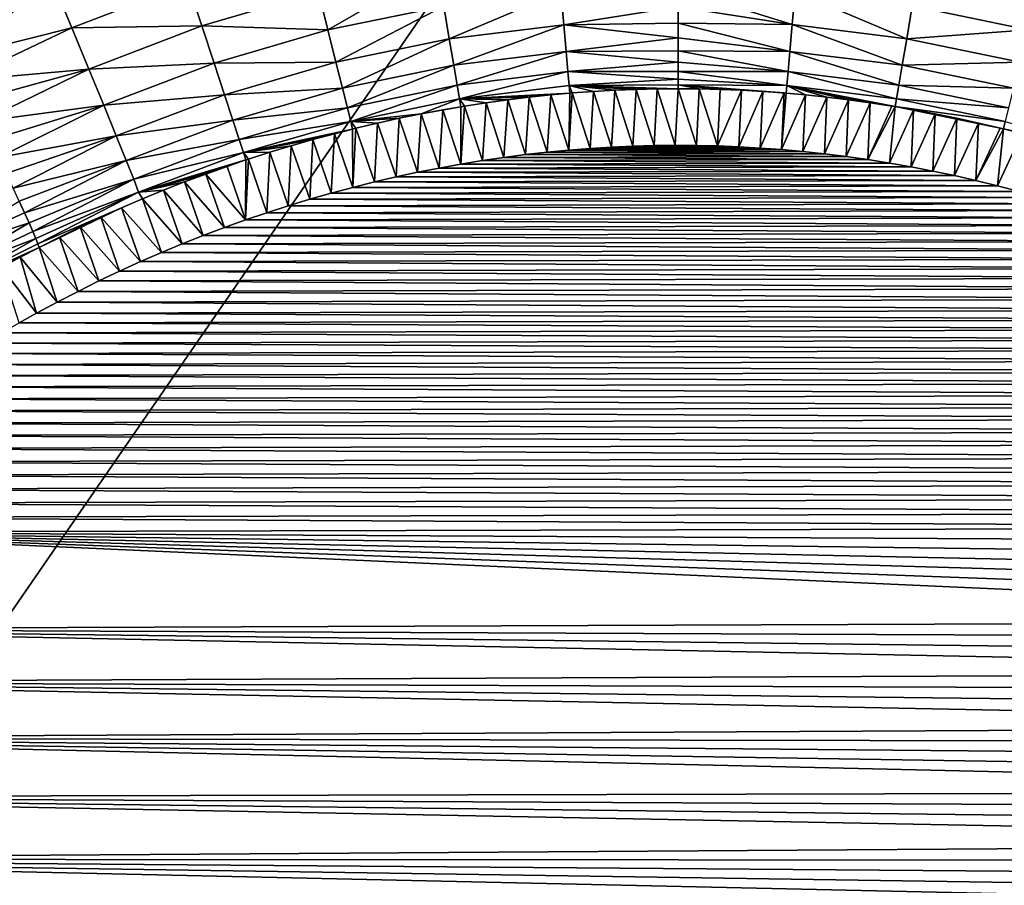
# Model space of a CAD drawing. Header units: metres. Extents: x -36 to 82, y -104 to 104.
# Tile 105 of 245: x -5.56 to 2.76, y 10.83 to 18.15. Entities that reach past the tile are written whole.
import ezdxf

# ---------------------------------------------------------------- set-up
doc = ezdxf.new("R2010")
doc.units = ezdxf.units.M
doc.layers.add('solid_FIT-SHOWER-153_SW0001', color=7, linetype='CONTINUOUS')

msp = doc.modelspace()

# ---------------------------------------------------------------- linework, layer by layer
at = {"layer": 'solid_FIT-SHOWER-153_SW0001'}
for points in [[(-14.693651, 42.661289, 16.90811), (-14.693445, 0, 16.90811), (14.693646, 42.661285, 16.90811)], [(-14.693445, 0, 16.90811), (14.69341, 0.000001, 16.90811), (14.693646, 42.661285, 16.90811)], [(-2.960115, 18.06259, -23.630861), (-3.040692, 18.386311, -23.198917), (-2.036066, 18.593683, -23.197342)], [(-2.960115, 18.06259, -23.630861), (-2.036066, 18.593683, -23.197342), (-1.980983, 18.264725, -23.629263)], [(-5.284335, 18.468718, -22.456522), (-6.251983, 18.019283, -22.439684), (-6.354263, 18.223969, -22.27824)], [(-5.284335, 18.468718, -22.456522), (-6.154046, 17.822474, -22.614027), (-6.251983, 18.019283, -22.439684)], [(-5.284335, 18.468718, -22.456522), (-5.123638, 18.081656, -22.807585), (-6.154046, 17.822474, -22.614027)], [(-4.14396, 18.458986, -22.806221), (-5.123638, 18.081656, -22.807585), (-5.284335, 18.468718, -22.456522)], [(-4.024631, 18.09799, -23.20129), (-5.123638, 18.081656, -22.807585), (-4.14396, 18.458986, -22.806221)], [(-4.024631, 18.09799, -23.20129), (-4.14396, 18.458986, -22.806221), (-3.040692, 18.386311, -23.198917)], [(-1.934338, 17.987206, -24.089264), (-1.980983, 18.264725, -23.629263), (-0.991244, 18.387459, -23.627377)], [(-1.934338, 17.987206, -24.089264), (-0.991244, 18.387459, -23.627377), (-0.967349, 18.107178, -24.087288)], [(-0.967349, 18.107178, -24.087288), (-0.991244, 18.387459, -23.627377), (0.000007, 18.257139, -23.893547)], [(0.963224, 18.107632, -24.086937), (0.000007, 18.257139, -23.893547), (0.000006, 18.409185, -23.655083)], [(0.987018, 18.387989, -23.626995), (0.963224, 18.107632, -24.086937), (0.000006, 18.409185, -23.655083)], [(1.930592, 17.987823, -24.089224), (0.963224, 18.107632, -24.086937), (0.987018, 18.387989, -23.626995)], [(1.977148, 18.265339, -23.62925), (1.930592, 17.987823, -24.089224), (0.987018, 18.387989, -23.626995)], [(-4.024631, 18.09799, -23.20129), (-3.040692, 18.386311, -23.198917), (-2.960115, 18.06259, -23.630861)], [(3.036812, 18.386654, -23.199688), (2.956384, 18.063087, -23.631544), (1.977148, 18.265339, -23.62925)], [(-2.89207, 17.789476, -24.090897), (-2.960115, 18.06259, -23.630861), (-1.980983, 18.264725, -23.629263)], [(-2.89207, 17.789476, -24.090897), (-1.980983, 18.264725, -23.629263), (-1.934338, 17.987206, -24.089264)], [(-0.967349, 18.107178, -24.087288), (0.000007, 18.257139, -23.893547), (0.000007, 18.119101, -24.13969)], [(0.963224, 18.107632, -24.086937), (0.000007, 18.119101, -24.13969), (0.000007, 18.257139, -23.893547)], [(2.956384, 18.063087, -23.631544), (1.930592, 17.987823, -24.089224), (1.977148, 18.265339, -23.62925)], [(-5.123638, 18.081656, -22.807585), (-6.061119, 17.63488, -22.800081), (-6.154046, 17.822474, -22.614027)], [(-5.123638, 18.081656, -22.807585), (-4.979199, 17.732122, -23.20223), (-6.061119, 17.63488, -22.800081)], [(-4.024631, 18.09799, -23.20129), (-4.979199, 17.732122, -23.20223), (-5.123638, 18.081656, -22.807585)], [(-3.920381, 17.781952, -23.632889), (-4.979199, 17.732122, -23.20223), (-4.024631, 18.09799, -23.20129)], [(-3.920381, 17.781952, -23.632889), (-4.024631, 18.09799, -23.20129), (-2.960115, 18.06259, -23.630861)], [(-3.920381, 17.781952, -23.632889), (-2.960115, 18.06259, -23.630861), (-2.89207, 17.789476, -24.090897)], [(-1.896574, 17.763704, -24.568172), (-1.934338, 17.987206, -24.089264), (-0.967349, 18.107178, -24.087288)], [(-1.896574, 17.763704, -24.568172), (-0.967349, 18.107178, -24.087288), (-0.947946, 17.88143, -24.566092)], [(-0.967349, 18.107178, -24.087288), (0.000007, 18.119101, -24.13969), (0.000007, 17.995066, -24.393459)], [(-0.947946, 17.88143, -24.566092), (-0.967349, 18.107178, -24.087288), (0.000007, 17.995066, -24.393459)], [(0.943902, 17.881819, -24.565779), (0.000007, 17.995066, -24.393459), (0.000007, 18.119101, -24.13969)], [(0.963224, 18.107632, -24.086937), (0.943902, 17.881819, -24.565779), (0.000007, 18.119101, -24.13969)], [(1.892899, 17.76432, -24.568102), (0.943902, 17.881819, -24.565779), (0.963224, 18.107632, -24.086937)], [(1.930592, 17.987823, -24.089224), (1.892899, 17.76432, -24.568102), (0.963224, 18.107632, -24.086937)], [(2.956384, 18.063087, -23.631544), (2.888464, 17.79011, -24.091455), (1.930592, 17.987823, -24.089224)], [(-2.837191, 17.56951, -24.569847), (-2.89207, 17.789476, -24.090897), (-1.934338, 17.987206, -24.089264)], [(-2.837191, 17.56951, -24.569847), (-1.934338, 17.987206, -24.089264), (-1.896574, 17.763704, -24.568172)], [(-0.947946, 17.88143, -24.566092), (0.000007, 17.995066, -24.393459), (0.000007, 17.885443, -24.654121)], [(0.943902, 17.881819, -24.565779), (0.000007, 17.885443, -24.654121), (0.000007, 17.995066, -24.393459)], [(2.888464, 17.79011, -24.091455), (1.892899, 17.76432, -24.568102), (1.930592, 17.987823, -24.089224)], [(-1.867804, 17.594801, -25.056795), (-1.896574, 17.763704, -24.568172), (-0.947946, 17.88143, -24.566092)], [(-1.867804, 17.594801, -25.056795), (-0.947946, 17.88143, -24.566092), (-0.933095, 17.7108, -25.054598)], [(-0.947946, 17.88143, -24.566092), (0.000007, 17.885443, -24.654121), (0.000007, 17.79092, -24.919983)], [(-0.933095, 17.7108, -25.054598), (-0.947946, 17.88143, -24.566092), (0.000007, 17.79092, -24.919983)], [(0.929113, 17.71114, -25.054331), (0.000007, 17.79092, -24.919983), (0.000007, 17.885443, -24.654121)], [(0.943902, 17.881819, -24.565779), (0.929113, 17.71114, -25.054331), (0.000007, 17.885443, -24.654121)], [(1.864182, 17.595413, -25.05669), (0.929113, 17.71114, -25.054331), (0.943902, 17.881819, -24.565779)], [(1.892899, 17.76432, -24.568102), (1.864182, 17.595413, -25.05669), (0.943902, 17.881819, -24.565779)], [(-4.979199, 17.732122, -23.20223), (-5.973316, 17.456739, -22.997562), (-6.061119, 17.63488, -22.800081)], [(-4.979199, 17.732122, -23.20223), (-5.890771, 17.288315, -23.20623), (-5.973316, 17.456739, -22.997562)], [(-4.979199, 17.732122, -23.20223), (-4.85343, 17.425974, -23.633036), (-5.890771, 17.288315, -23.20623)], [(-3.920381, 17.781952, -23.632889), (-4.85343, 17.425974, -23.633036), (-4.979199, 17.732122, -23.20223)], [(-3.832644, 17.515242, -24.092442), (-4.85343, 17.425974, -23.633036), (-3.920381, 17.781952, -23.632889)], [(-3.832644, 17.515242, -24.092442), (-3.920381, 17.781952, -23.632889), (-2.89207, 17.789476, -24.090897)], [(-3.832644, 17.515242, -24.092442), (-2.89207, 17.789476, -24.090897), (-2.837191, 17.56951, -24.569847)], [(-2.795627, 17.403261, -25.058516), (-2.837191, 17.56951, -24.569847), (-1.896574, 17.763704, -24.568172)], [(-2.795627, 17.403261, -25.058516), (-1.896574, 17.763704, -24.568172), (-1.867804, 17.594801, -25.056795)], [(-0.933095, 17.7108, -25.054598), (0.000007, 17.79092, -24.919983), (0.000007, 17.711437, -25.19117)], [(0.929113, 17.71114, -25.054331), (0.000007, 17.711437, -25.19117), (0.000007, 17.79092, -24.919983)], [(2.833685, 17.57025, -24.570255), (1.864182, 17.595413, -25.05669), (1.892899, 17.76432, -24.568102)], [(2.888464, 17.79011, -24.091455), (2.833685, 17.57025, -24.570255), (1.892899, 17.76432, -24.568102)], [(-1.847835, 17.479242, -25.546425), (-1.867804, 17.594801, -25.056795), (-0.933095, 17.7108, -25.054598)], [(-1.847835, 17.479242, -25.546425), (-0.933095, 17.7108, -25.054598), (-0.922705, 17.594027, -25.544107)], [(-0.933095, 17.7108, -25.054598), (0.000007, 17.711437, -25.19117), (0.000008, 17.647268, -25.467068)], [(-0.922705, 17.594027, -25.544107), (-0.933095, 17.7108, -25.054598), (0.000008, 17.647268, -25.467068)], [(-0.922705, 17.594027, -25.544107), (0.000008, 17.647268, -25.467068), (0.000008, 17.598894, -25.745686)], [(0.918766, 17.594326, -25.543888), (0.000008, 17.647268, -25.467068), (0.000007, 17.711437, -25.19117)], [(0.929113, 17.71114, -25.054331), (0.918766, 17.594326, -25.543888), (0.000007, 17.711437, -25.19117)], [(0.918766, 17.594326, -25.543888), (0.000008, 17.598894, -25.745686), (0.000008, 17.647268, -25.467068)], [(1.844248, 17.479845, -25.546286), (0.918766, 17.594326, -25.543888), (0.929113, 17.71114, -25.054331)], [(1.864182, 17.595413, -25.05669), (1.844248, 17.479845, -25.546286), (0.929113, 17.71114, -25.054331)], [(-3.762222, 17.300329, -24.57081), (-3.832644, 17.515242, -24.092442), (-2.837191, 17.56951, -24.569847)], [(-3.762222, 17.300329, -24.57081), (-2.837191, 17.56951, -24.569847), (-2.795627, 17.403261, -25.058516)], [(-2.767078, 17.289499, -25.548195), (-2.795627, 17.403261, -25.058516), (-1.867804, 17.594801, -25.056795)], [(-2.767078, 17.289499, -25.548195), (-1.867804, 17.594801, -25.056795), (-1.847835, 17.479242, -25.546425)], [(-1.847835, 17.479242, -25.546425), (-0.922705, 17.594027, -25.544107), (-0.916644, 17.528242, -26.027075)], [(-0.922705, 17.594027, -25.544107), (0.000008, 17.598894, -25.745686), (0.00001, 17.566441, -26.025549)], [(-0.922705, 17.594027, -25.544107), (0.00001, 17.566441, -26.025549), (-0.177744, 17.564976, -26.02582)], [(-0.922705, 17.594027, -25.544107), (-0.177744, 17.564976, -26.02582), (-0.356244, 17.560612, -26.026104)], [(-0.922705, 17.594027, -25.544107), (-0.356244, 17.560612, -26.026104), (-0.535447, 17.553331, -26.026402)], [(-0.922705, 17.594027, -25.544107), (-0.535447, 17.553331, -26.026402), (-0.715307, 17.543118, -26.026712)], [(-0.922705, 17.594027, -25.544107), (-0.715307, 17.543118, -26.026712), (-0.895778, 17.529953, -26.027037)], [(-0.922705, 17.594027, -25.544107), (-0.895778, 17.529953, -26.027037), (-0.916644, 17.528242, -26.027075)], [(-0.535447, 17.553331, -26.026402), (-0.356244, 17.560612, -26.026104), (-0.3829, 17.080709, -31.5)], [(-0.356244, 17.560612, -26.026104), (-0.203474, 17.085825, -31.5), (-0.3829, 17.080709, -31.5)], [(-0.356244, 17.560612, -26.026104), (-0.177744, 17.564976, -26.02582), (-0.203474, 17.085825, -31.5)], [(-0.177744, 17.564976, -26.02582), (-0.024475, 17.087854, -31.5), (-0.203474, 17.085825, -31.5)], [(-0.177744, 17.564976, -26.02582), (0.00001, 17.566441, -26.025549), (-0.024475, 17.087854, -31.5)], [(0.00001, 17.566441, -26.025549), (0.154346, 17.08679, -31.5), (-0.024475, 17.087854, -31.5)], [(0.000008, 17.598894, -25.745686), (0.912615, 17.528545, -26.026632), (0.894002, 17.530067, -26.02659)], [(0.918766, 17.594326, -25.543888), (0.912615, 17.528545, -26.026632), (0.000008, 17.598894, -25.745686)], [(0.000008, 17.598894, -25.745686), (0.894002, 17.530067, -26.02659), (0.713723, 17.543207, -26.026222)], [(0.000008, 17.598894, -25.745686), (0.713723, 17.543207, -26.026222), (0.534126, 17.553396, -26.025923)], [(0.000008, 17.598894, -25.745686), (0.534126, 17.553396, -26.025923), (0.35527, 17.560654, -26.025702)], [(0.000008, 17.598894, -25.745686), (0.35527, 17.560654, -26.025702), (0.177211, 17.564997, -26.025574)], [(0.000008, 17.598894, -25.745686), (0.177211, 17.564997, -26.025574), (0.00001, 17.566441, -26.025549)], [(0.00001, 17.566441, -26.025549), (0.177211, 17.564997, -26.025574), (0.154346, 17.08679, -31.5)], [(0.177211, 17.564997, -26.025574), (0.333236, 17.08263, -31.5), (0.154346, 17.08679, -31.5)], [(0.177211, 17.564997, -26.025574), (0.35527, 17.560654, -26.025702), (0.333236, 17.08263, -31.5)], [(0.35527, 17.560654, -26.025702), (0.534126, 17.553396, -26.025923), (0.333236, 17.08263, -31.5)], [(0.918766, 17.594326, -25.543888), (1.074903, 17.513966, -26.027012), (0.912615, 17.528545, -26.026632)], [(0.918766, 17.594326, -25.543888), (1.832621, 17.41481, -26.029062), (1.620988, 17.44766, -26.028473)], [(1.844248, 17.479845, -25.546286), (1.832621, 17.41481, -26.029062), (0.918766, 17.594326, -25.543888)], [(0.918766, 17.594326, -25.543888), (1.620988, 17.44766, -26.028473), (1.438361, 17.472794, -26.027964)], [(0.918766, 17.594326, -25.543888), (1.438361, 17.472794, -26.027964), (1.256365, 17.494881, -26.027473)], [(0.918766, 17.594326, -25.543888), (1.256365, 17.494881, -26.027473), (1.074903, 17.513966, -26.027012)], [(2.792194, 17.404079, -25.058754), (1.844248, 17.479845, -25.546286), (1.864182, 17.595413, -25.05669)], [(2.833685, 17.57025, -24.570255), (2.792194, 17.404079, -25.058754), (1.864182, 17.595413, -25.05669)], [(-3.832644, 17.515242, -24.092442), (-4.748033, 17.167408, -24.091494), (-4.85343, 17.425974, -23.633036)], [(-3.762222, 17.300329, -24.57081), (-4.748033, 17.167408, -24.091494), (-3.832644, 17.515242, -24.092442)], [(-2.767078, 17.289499, -25.548195), (-1.847835, 17.479242, -25.546425), (-2.173176, 17.35347, -26.030205)], [(-1.847835, 17.479242, -25.546425), (-1.836162, 17.414227, -26.029221), (-2.173176, 17.35347, -26.030205)], [(-1.847835, 17.479242, -25.546425), (-0.916644, 17.528242, -26.027075), (-1.076811, 17.513819, -26.027374)], [(-1.847835, 17.479242, -25.546425), (-1.076811, 17.513819, -26.027374), (-1.258358, 17.494699, -26.027727)], [(-1.847835, 17.479242, -25.546425), (-1.258358, 17.494699, -26.027727), (-1.440402, 17.47257, -26.028107)], [(-1.847835, 17.479242, -25.546425), (-1.440402, 17.47257, -26.028107), (-1.623056, 17.447386, -26.028585)], [(-1.847835, 17.479242, -25.546425), (-1.623056, 17.447386, -26.028585), (-1.806186, 17.419138, -26.029129)], [(-1.847835, 17.479242, -25.546425), (-1.806186, 17.419138, -26.029129), (-1.836162, 17.414227, -26.029221)], [(-1.623056, 17.447386, -26.028585), (-1.440402, 17.47257, -26.028107), (-1.472343, 16.985516, -31.5)], [(-1.440402, 17.47257, -26.028107), (-1.289809, 17.00909, -31.5), (-1.472343, 16.985516, -31.5)], [(-1.440402, 17.47257, -26.028107), (-1.258358, 17.494699, -26.027727), (-1.289809, 17.00909, -31.5)], [(-1.258358, 17.494699, -26.027727), (-1.107476, 17.029556, -31.5), (-1.289809, 17.00909, -31.5)], [(-1.258358, 17.494699, -26.027727), (-1.076811, 17.513819, -26.027374), (-1.107476, 17.029556, -31.5)], [(-1.076811, 17.513819, -26.027374), (-0.925474, 17.046938, -31.5), (-1.107476, 17.029556, -31.5)], [(-1.076811, 17.513819, -26.027374), (-0.916644, 17.528242, -26.027075), (-0.925474, 17.046938, -31.5)], [(-0.895778, 17.529953, -26.027037), (-0.743934, 17.061251, -31.5), (-0.925474, 17.046938, -31.5)], [(-0.916644, 17.528242, -26.027075), (-0.895778, 17.529953, -26.027037), (-0.925474, 17.046938, -31.5)], [(-0.895778, 17.529953, -26.027037), (-0.715307, 17.543118, -26.026712), (-0.743934, 17.061251, -31.5)], [(-0.715307, 17.543118, -26.026712), (-0.563002, 17.072514, -31.5), (-0.743934, 17.061251, -31.5)], [(-0.715307, 17.543118, -26.026712), (-0.535447, 17.553331, -26.026402), (-0.563002, 17.072514, -31.5)], [(-0.535447, 17.553331, -26.026402), (-0.3829, 17.080709, -31.5), (-0.563002, 17.072514, -31.5)], [(0.534126, 17.553396, -26.025923), (0.512442, 17.075365, -31.5), (0.333236, 17.08263, -31.5)], [(0.534126, 17.553396, -26.025923), (0.713723, 17.543207, -26.026222), (0.512442, 17.075365, -31.5)], [(0.713723, 17.543207, -26.026222), (0.692214, 17.064989, -31.5), (0.512442, 17.075365, -31.5)], [(0.713723, 17.543207, -26.026222), (0.894002, 17.530067, -26.02659), (0.692214, 17.064989, -31.5)], [(0.894002, 17.530067, -26.02659), (0.872799, 17.0515, -31.5), (0.692214, 17.064989, -31.5)], [(0.894002, 17.530067, -26.02659), (0.912615, 17.528545, -26.026632), (0.872799, 17.0515, -31.5)], [(0.912615, 17.528545, -26.026632), (1.074903, 17.513966, -26.027012), (0.872799, 17.0515, -31.5)], [(1.074903, 17.513966, -26.027012), (1.054305, 17.03491, -31.5), (0.872799, 17.0515, -31.5)], [(1.074903, 17.513966, -26.027012), (1.256365, 17.494881, -26.027473), (1.054305, 17.03491, -31.5)], [(1.256365, 17.494881, -26.027473), (1.236541, 17.015234, -31.5), (1.054305, 17.03491, -31.5)], [(1.256365, 17.494881, -26.027473), (1.438361, 17.472794, -26.027964), (1.236541, 17.015234, -31.5)], [(1.438361, 17.472794, -26.027964), (1.419305, 16.992462, -31.5), (1.236541, 17.015234, -31.5)], [(1.438361, 17.472794, -26.027964), (1.620988, 17.44766, -26.028473), (1.419305, 16.992462, -31.5)], [(2.763693, 17.290361, -25.548256), (1.832621, 17.41481, -26.029062), (1.844248, 17.479845, -25.546286)], [(2.792194, 17.404079, -25.058754), (2.763693, 17.290361, -25.548256), (1.844248, 17.479845, -25.546286)], [(-4.85343, 17.425974, -23.633036), (-5.814047, 17.130756, -23.424662), (-5.890771, 17.288315, -23.20623)], [(-4.85343, 17.425974, -23.633036), (-5.743193, 16.984171, -23.652651), (-5.814047, 17.130756, -23.424662)], [(-4.85343, 17.425974, -23.633036), (-4.748033, 17.167408, -24.091494), (-5.743193, 16.984171, -23.652651)], [(-3.709275, 17.137774, -25.058836), (-3.762222, 17.300329, -24.57081), (-2.795627, 17.403261, -25.058516)], [(-3.709275, 17.137774, -25.058836), (-2.795627, 17.403261, -25.058516), (-2.767078, 17.289499, -25.548195)], [(-2.173176, 17.35347, -26.030205), (-1.836162, 17.414227, -26.029221), (-1.989617, 17.387827, -26.029684)], [(-1.989617, 17.387827, -26.029684), (-1.836162, 17.414227, -26.029221), (-1.83749, 16.928974, -31.5)], [(-1.806186, 17.419138, -26.029129), (-1.654946, 16.958818, -31.5), (-1.83749, 16.928974, -31.5)], [(-1.836162, 17.414227, -26.029221), (-1.806186, 17.419138, -26.029129), (-1.83749, 16.928974, -31.5)], [(-1.806186, 17.419138, -26.029129), (-1.623056, 17.447386, -26.028585), (-1.654946, 16.958818, -31.5)], [(-1.623056, 17.447386, -26.028585), (-1.472343, 16.985516, -31.5), (-1.654946, 16.958818, -31.5)], [(1.620988, 17.44766, -26.028473), (1.602397, 16.966583, -31.5), (1.419305, 16.992462, -31.5)], [(1.620988, 17.44766, -26.028473), (1.804103, 17.419472, -26.028984), (1.602397, 16.966583, -31.5)], [(1.804103, 17.419472, -26.028984), (1.832621, 17.41481, -26.029062), (1.602397, 16.966583, -31.5)], [(1.832621, 17.41481, -26.029062), (1.785615, 16.937584, -31.5), (1.602397, 16.966583, -31.5)], [(1.620988, 17.44766, -26.028473), (1.832621, 17.41481, -26.029062), (1.804103, 17.419472, -26.028984)], [(1.832621, 17.41481, -26.029062), (1.987525, 17.388222, -26.02948), (1.785615, 16.937584, -31.5)], [(1.832621, 17.41481, -26.029062), (2.747482, 17.226341, -26.030939), (1.987525, 17.388222, -26.02948)], [(2.763693, 17.290361, -25.548256), (2.747482, 17.226341, -26.030939), (1.832621, 17.41481, -26.029062)], [(-2.767078, 17.289499, -25.548195), (-2.173176, 17.35347, -26.030205), (-2.35669, 17.316086, -26.030636)], [(-2.767078, 17.289499, -25.548195), (-2.35669, 17.316086, -26.030636), (-2.539987, 17.275703, -26.030928)], [(-2.539987, 17.275703, -26.030928), (-2.35669, 17.316086, -26.030636), (-2.384234, 16.820431, -31.5)], [(-2.35669, 17.316086, -26.030636), (-2.201925, 16.859776, -31.5), (-2.384234, 16.820431, -31.5)], [(-2.35669, 17.316086, -26.030636), (-2.173176, 17.35347, -26.030205), (-2.201925, 16.859776, -31.5)], [(-2.173176, 17.35347, -26.030205), (-2.019843, 16.895966, -31.5), (-2.201925, 16.859776, -31.5)], [(-2.173176, 17.35347, -26.030205), (-1.989617, 17.387827, -26.029684), (-2.019843, 16.895966, -31.5)], [(-1.989617, 17.387827, -26.029684), (-1.83749, 16.928974, -31.5), (-2.019843, 16.895966, -31.5)], [(1.987525, 17.388222, -26.02948), (1.968759, 16.905457, -31.5), (1.785615, 16.937584, -31.5)], [(1.987525, 17.388222, -26.02948), (2.171073, 17.353922, -26.029943), (1.968759, 16.905457, -31.5)], [(2.171073, 17.353922, -26.029943), (2.151627, 16.87019, -31.5), (1.968759, 16.905457, -31.5)], [(1.987525, 17.388222, -26.02948), (2.747482, 17.226341, -26.030939), (2.171073, 17.353922, -26.029943)], [(2.171073, 17.353922, -26.029943), (2.354571, 17.316587, -26.03035), (2.151627, 16.87019, -31.5)], [(2.354571, 17.316587, -26.03035), (2.334019, 16.83177, -31.5), (2.151627, 16.87019, -31.5)], [(2.171073, 17.353922, -26.029943), (2.747482, 17.226341, -26.030939), (2.354571, 17.316587, -26.03035)], [(2.354571, 17.316587, -26.03035), (2.537847, 17.276247, -26.030682), (2.334019, 16.83177, -31.5)], [(2.354571, 17.316587, -26.03035), (2.747482, 17.226341, -26.030939), (2.537847, 17.276247, -26.030682)], [(-3.762222, 17.300329, -24.57081), (-4.663932, 16.958796, -24.568542), (-4.748033, 17.167408, -24.091494)], [(-3.709275, 17.137774, -25.058836), (-4.663932, 16.958796, -24.568542), (-3.762222, 17.300329, -24.57081)], [(-3.673382, 17.026373, -25.547846), (-3.709275, 17.137774, -25.058836), (-2.767078, 17.289499, -25.548195)], [(-3.673382, 17.026373, -25.547846), (-2.767078, 17.289499, -25.548195), (-2.750835, 17.225468, -26.031029)], [(-3.673382, 17.026373, -25.547846), (-2.750835, 17.225468, -26.031029), (-2.905404, 17.186039, -26.031055)], [(-2.905404, 17.186039, -26.031055), (-2.750835, 17.225468, -26.031029), (-2.749363, 16.732309, -31.5)], [(-2.767078, 17.289499, -25.548195), (-2.539987, 17.275703, -26.030928), (-2.722894, 17.232357, -26.031029)], [(-2.767078, 17.289499, -25.548195), (-2.722894, 17.232357, -26.031029), (-2.750835, 17.225468, -26.031029)], [(-2.750835, 17.225468, -26.031029), (-2.722894, 17.232357, -26.031029), (-2.749363, 16.732309, -31.5)], [(-2.722894, 17.232357, -26.031029), (-2.566778, 16.777943, -31.5), (-2.749363, 16.732309, -31.5)], [(-2.722894, 17.232357, -26.031029), (-2.539987, 17.275703, -26.030928), (-2.566778, 16.777943, -31.5)], [(-2.539987, 17.275703, -26.030928), (-2.384234, 16.820431, -31.5), (-2.566778, 16.777943, -31.5)], [(2.537847, 17.276247, -26.030682), (2.515939, 16.790209, -31.5), (2.334019, 16.83177, -31.5)], [(2.537847, 17.276247, -26.030682), (2.720731, 17.232935, -26.030914), (2.515939, 16.790209, -31.5)], [(2.720731, 17.232935, -26.030914), (2.747482, 17.226341, -26.030939), (2.515939, 16.790209, -31.5)], [(2.747482, 17.226341, -26.030939), (2.697893, 16.74555, -31.5), (2.515939, 16.790209, -31.5)], [(2.537847, 17.276247, -26.030682), (2.747482, 17.226341, -26.030939), (2.720731, 17.232935, -26.030914)], [(2.747482, 17.226341, -26.030939), (2.903268, 17.186636, -26.03104), (2.697893, 16.74555, -31.5)], [(3.669752, 17.027609, -25.54781), (2.747482, 17.226341, -26.030939), (2.763693, 17.290361, -25.548256)], [(3.669752, 17.027609, -25.54781), (2.903268, 17.186636, -26.03104), (2.747482, 17.226341, -26.030939)], [(-4.748033, 17.167408, -24.091494), (-5.678377, 16.848898, -23.88974), (-5.743193, 16.984171, -23.652651)], [(-4.748033, 17.167408, -24.091494), (-5.620025, 16.72583, -24.13434), (-5.678377, 16.848898, -23.88974)], [(-4.748033, 17.167408, -24.091494), (-4.663932, 16.958796, -24.568542), (-5.620025, 16.72583, -24.13434)], [(-3.673382, 17.026373, -25.547846), (-2.905404, 17.186039, -26.031055), (-3.087585, 17.136707, -26.031097)], [(-3.087585, 17.136707, -26.031097), (-2.905404, 17.186039, -26.031055), (-2.931794, 16.683535, -31.5)], [(-2.905404, 17.186039, -26.031055), (-2.749363, 16.732309, -31.5), (-2.931794, 16.683535, -31.5)], [(2.903268, 17.186636, -26.03104), (2.879802, 16.697779, -31.5), (2.697893, 16.74555, -31.5)], [(-3.709275, 17.137774, -25.058836), (-4.601275, 16.800674, -25.055111), (-4.663932, 16.958796, -24.568542)], [(-3.673382, 17.026373, -25.547846), (-4.601275, 16.800674, -25.055111), (-3.709275, 17.137774, -25.058836)], [(-3.673382, 17.026373, -25.547846), (-3.087585, 17.136707, -26.031097), (-3.269382, 17.084373, -26.031069)], [(-3.673382, 17.026373, -25.547846), (-3.269382, 17.084373, -26.031069), (-3.450741, 17.029047, -26.030884)], [(-3.450741, 17.029047, -26.030884), (-3.269382, 17.084373, -26.031069), (-3.295416, 16.576561, -31.5)], [(-3.269382, 17.084373, -26.031069), (-3.113876, 16.631618, -31.5), (-3.295416, 16.576561, -31.5)], [(-3.269382, 17.084373, -26.031069), (-3.087585, 17.136707, -26.031097), (-3.113876, 16.631618, -31.5)], [(-3.087585, 17.136707, -26.031097), (-2.931794, 16.683535, -31.5), (-3.113876, 16.631618, -31.5)], [(-0.925474, 17.046938, -31.5), (-0.743934, 17.061251, -31.5), (0.872799, 17.0515, -31.5)], [(-0.743934, 17.061251, -31.5), (-0.563002, 17.072514, -31.5), (0.692214, 17.064989, -31.5)], [(-0.743934, 17.061251, -31.5), (0.692214, 17.064989, -31.5), (0.872799, 17.0515, -31.5)], [(-0.563002, 17.072514, -31.5), (-0.3829, 17.080709, -31.5), (0.512442, 17.075365, -31.5)], [(-0.563002, 17.072514, -31.5), (0.512442, 17.075365, -31.5), (0.692214, 17.064989, -31.5)], [(-0.3829, 17.080709, -31.5), (-0.203474, 17.085825, -31.5), (0.333236, 17.08263, -31.5)], [(-0.3829, 17.080709, -31.5), (0.333236, 17.08263, -31.5), (0.512442, 17.075365, -31.5)], [(-0.203474, 17.085825, -31.5), (-0.024475, 17.087854, -31.5), (0.154346, 17.08679, -31.5)], [(-0.203474, 17.085825, -31.5), (0.154346, 17.08679, -31.5), (0.333236, 17.08263, -31.5)], [(-3.673382, 17.026373, -25.547846), (-4.559505, 16.691902, -25.542608), (-4.601275, 16.800674, -25.055111)], [(-3.673382, 17.026373, -25.547846), (-3.652748, 16.963711, -26.030386), (-4.559505, 16.691902, -25.542608)], [(-3.673382, 17.026373, -25.547846), (-3.450741, 17.029047, -26.030884), (-3.631607, 16.970734, -26.030457)], [(-3.673382, 17.026373, -25.547846), (-3.631607, 16.970734, -26.030457), (-3.652748, 16.963711, -26.030386)], [(-3.631607, 16.970734, -26.030457), (-3.450741, 17.029047, -26.030884), (-3.476217, 16.518366, -31.5)], [(-3.450741, 17.029047, -26.030884), (-3.295416, 16.576561, -31.5), (-3.476217, 16.518366, -31.5)], [(-1.654946, 16.958818, -31.5), (-1.472343, 16.985516, -31.5), (1.602397, 16.966583, -31.5)], [(-1.472343, 16.985516, -31.5), (-1.289809, 17.00909, -31.5), (1.419305, 16.992462, -31.5)], [(-1.472343, 16.985516, -31.5), (1.419305, 16.992462, -31.5), (1.602397, 16.966583, -31.5)], [(-1.289809, 17.00909, -31.5), (-1.107476, 17.029556, -31.5), (1.236541, 17.015234, -31.5)], [(-1.289809, 17.00909, -31.5), (1.236541, 17.015234, -31.5), (1.419305, 16.992462, -31.5)], [(-1.107476, 17.029556, -31.5), (-0.925474, 17.046938, -31.5), (1.054305, 17.03491, -31.5)], [(-1.107476, 17.029556, -31.5), (1.054305, 17.03491, -31.5), (1.236541, 17.015234, -31.5)], [(-0.925474, 17.046938, -31.5), (0.872799, 17.0515, -31.5), (1.054305, 17.03491, -31.5)], [(-4.663932, 16.958796, -24.568542), (-5.568133, 16.614964, -24.386398), (-5.620025, 16.72583, -24.13434)], [(-4.663932, 16.958796, -24.568542), (-5.522873, 16.516657, -24.645201), (-5.568133, 16.614964, -24.386398)], [(-4.663932, 16.958796, -24.568542), (-4.601275, 16.800674, -25.055111), (-5.522873, 16.516657, -24.645201)], [(-4.559505, 16.691902, -25.542608), (-3.652748, 16.963711, -26.030386), (-3.811925, 16.909441, -26.029696)], [(-4.559505, 16.691902, -25.542608), (-3.811925, 16.909441, -26.029696), (-3.99164, 16.845181, -26.028519)], [(-3.99164, 16.845181, -26.028519), (-3.811925, 16.909441, -26.029696), (-3.656085, 16.457033, -31.5)], [(-3.811925, 16.909441, -26.029696), (-3.652748, 16.963711, -26.030386), (-3.656085, 16.457033, -31.5)], [(-3.631607, 16.970734, -26.030457), (-3.476217, 16.518366, -31.5), (-3.656085, 16.457033, -31.5)], [(-3.652748, 16.963711, -26.030386), (-3.631607, 16.970734, -26.030457), (-3.656085, 16.457033, -31.5)], [(-2.201925, 16.859776, -31.5), (-2.019843, 16.895966, -31.5), (2.151627, 16.87019, -31.5)], [(-2.019843, 16.895966, -31.5), (-1.83749, 16.928974, -31.5), (1.968759, 16.905457, -31.5)], [(-2.019843, 16.895966, -31.5), (1.968759, 16.905457, -31.5), (2.151627, 16.87019, -31.5)], [(-1.83749, 16.928974, -31.5), (-1.654946, 16.958818, -31.5), (1.785615, 16.937584, -31.5)], [(-1.83749, 16.928974, -31.5), (1.785615, 16.937584, -31.5), (1.968759, 16.905457, -31.5)], [(-1.654946, 16.958818, -31.5), (1.602397, 16.966583, -31.5), (1.785615, 16.937584, -31.5)], [(-4.559505, 16.691902, -25.542608), (-3.99164, 16.845181, -26.028519), (-4.170692, 16.777956, -26.026867)], [(-4.170692, 16.777956, -26.026867), (-3.99164, 16.845181, -26.028519), (-3.834984, 16.392725, -31.5)], [(-3.99164, 16.845181, -26.028519), (-3.656085, 16.457033, -31.5), (-3.834984, 16.392725, -31.5)], [(-2.566778, 16.777943, -31.5), (-2.384234, 16.820431, -31.5), (2.515939, 16.790209, -31.5)], [(-2.384234, 16.820431, -31.5), (-2.201925, 16.859776, -31.5), (2.334019, 16.83177, -31.5)], [(-2.384234, 16.820431, -31.5), (2.334019, 16.83177, -31.5), (2.515939, 16.790209, -31.5)], [(-2.201925, 16.859776, -31.5), (2.151627, 16.87019, -31.5), (2.334019, 16.83177, -31.5)], [(-4.601275, 16.800674, -25.055111), (-5.484523, 16.431519, -24.909088), (-5.522873, 16.516657, -24.645201)], [(-4.601275, 16.800674, -25.055111), (-5.453057, 16.359495, -25.178186), (-5.484523, 16.431519, -24.909088)], [(-4.601275, 16.800674, -25.055111), (-4.559505, 16.691902, -25.542608), (-5.453057, 16.359495, -25.178186)], [(-4.559505, 16.691902, -25.542608), (-4.170692, 16.777956, -26.026867), (-4.349016, 16.707764, -26.02486)], [(-4.349016, 16.707764, -26.02486), (-4.170692, 16.777956, -26.026867), (-4.013084, 16.325516, -31.5)], [(-4.170692, 16.777956, -26.026867), (-3.834984, 16.392725, -31.5), (-4.013084, 16.325516, -31.5)], [(-2.931794, 16.683535, -31.5), (-2.749363, 16.732309, -31.5), (2.879802, 16.697779, -31.5)], [(-2.749363, 16.732309, -31.5), (-2.566778, 16.777943, -31.5), (2.697893, 16.74555, -31.5)], [(-2.749363, 16.732309, -31.5), (2.697893, 16.74555, -31.5), (2.879802, 16.697779, -31.5)], [(-2.566778, 16.777943, -31.5), (2.515939, 16.790209, -31.5), (2.697893, 16.74555, -31.5)], [(-4.559505, 16.691902, -25.542608), (-5.428588, 16.300827, -25.451895), (-5.453057, 16.359495, -25.178186)], [(-4.559505, 16.691902, -25.542608), (-5.411298, 16.255947, -25.728268), (-5.428588, 16.300827, -25.451895)], [(-4.559505, 16.691902, -25.542608), (-4.526551, 16.634602, -26.02252), (-5.411298, 16.255947, -25.728268)], [(-4.559505, 16.691902, -25.542608), (-4.349016, 16.707764, -26.02486), (-4.526551, 16.634602, -26.02252)], [(-4.526551, 16.634602, -26.02252), (-4.349016, 16.707764, -26.02486), (-4.190506, 16.255272, -31.5)], [(-4.349016, 16.707764, -26.02486), (-4.013084, 16.325516, -31.5), (-4.190506, 16.255272, -31.5)], [(-3.113876, 16.631618, -31.5), (-2.931794, 16.683535, -31.5), (3.061539, 16.646873, -31.5)], [(-3.113876, 16.631618, -31.5), (3.061539, 16.646873, -31.5), (3.242977, 16.592813, -31.5)], [(-2.931794, 16.683535, -31.5), (2.879802, 16.697779, -31.5), (3.061539, 16.646873, -31.5)], [(-6.318122, 16.162546, -24.428032), (-5.568133, 16.614964, -24.386398), (-5.522873, 16.516657, -24.645201)], [(-5.411298, 16.255947, -25.728268), (-4.526551, 16.634602, -26.02252), (-4.703257, 16.558489, -26.019852)], [(-5.411298, 16.255947, -25.728268), (-4.703257, 16.558489, -26.019852), (-5.401218, 16.224977, -26.005869)], [(-5.401218, 16.224977, -26.005869), (-4.703257, 16.558489, -26.019852), (-5.228116, 16.312668, -26.009861)], [(-5.228116, 16.312668, -26.009861), (-4.703257, 16.558489, -26.019852), (-4.879105, 16.479448, -26.016851)], [(-4.879105, 16.479448, -26.016851), (-4.703257, 16.558489, -26.019852), (-4.543786, 16.105141, -31.5)], [(-4.703257, 16.558489, -26.019852), (-4.526551, 16.634602, -26.02252), (-4.367366, 16.181858, -31.5)], [(-4.703257, 16.558489, -26.019852), (-4.367366, 16.181858, -31.5), (-4.543786, 16.105141, -31.5)], [(-4.526551, 16.634602, -26.02252), (-4.190506, 16.255272, -31.5), (-4.367366, 16.181858, -31.5)], [(-3.476217, 16.518366, -31.5), (-3.295416, 16.576561, -31.5), (3.423987, 16.535583, -31.5)], [(-3.295416, 16.576561, -31.5), (-3.113876, 16.631618, -31.5), (3.242977, 16.592813, -31.5)], [(-3.295416, 16.576561, -31.5), (3.242977, 16.592813, -31.5), (3.423987, 16.535583, -31.5)], [(-6.318122, 16.162546, -24.428032), (-5.522873, 16.516657, -24.645201), (-5.484523, 16.431519, -24.909088)], [(-5.228116, 16.312668, -26.009861), (-4.879105, 16.479448, -26.016851), (-5.054068, 16.397499, -26.013521)], [(-5.054068, 16.397499, -26.013521), (-4.879105, 16.479448, -26.016851), (-4.719884, 16.024984, -31.5)], [(-4.879105, 16.479448, -26.016851), (-4.543786, 16.105141, -31.5), (-4.719884, 16.024984, -31.5)], [(-3.656085, 16.457033, -31.5), (-3.476217, 16.518366, -31.5), (3.604444, 16.475157, -31.5)], [(-3.656085, 16.457033, -31.5), (3.604444, 16.475157, -31.5), (3.784218, 16.411518, -31.5)], [(-3.476217, 16.518366, -31.5), (3.423987, 16.535583, -31.5), (3.604444, 16.475157, -31.5)], [(-6.235322, 15.990499, -24.944035), (-6.318122, 16.162546, -24.428032), (-5.484523, 16.431519, -24.909088)], [(-6.235322, 15.990499, -24.944035), (-5.484523, 16.431519, -24.909088), (-5.453057, 16.359495, -25.178186)], [(-5.228116, 16.312668, -26.009861), (-5.054068, 16.397499, -26.013521), (-4.895779, 15.941254, -31.5)], [(-5.054068, 16.397499, -26.013521), (-4.719884, 16.024984, -31.5), (-4.895779, 15.941254, -31.5)], [(-4.013084, 16.325516, -31.5), (-3.834984, 16.392725, -31.5), (3.96319, 16.344667, -31.5)], [(-3.834984, 16.392725, -31.5), (-3.656085, 16.457033, -31.5), (3.784218, 16.411518, -31.5)], [(-3.834984, 16.392725, -31.5), (3.784218, 16.411518, -31.5), (3.96319, 16.344667, -31.5)], [(-6.235322, 15.990499, -24.944035), (-5.453057, 16.359495, -25.178186), (-5.428588, 16.300827, -25.451895)], [(-5.401218, 16.224977, -26.005869), (-5.228116, 16.312668, -26.009861), (-5.071589, 15.853816, -31.5)], [(-5.228116, 16.312668, -26.009861), (-4.895779, 15.941254, -31.5), (-5.071589, 15.853816, -31.5)], [(-4.190506, 16.255272, -31.5), (-4.013084, 16.325516, -31.5), (4.141387, 16.274847, -31.5)], [(-4.013084, 16.325516, -31.5), (3.96319, 16.344667, -31.5), (4.141387, 16.274847, -31.5)], [(-6.184024, 15.870471, -25.462471), (-6.235322, 15.990499, -24.944035), (-5.428588, 16.300827, -25.451895)], [(-6.184024, 15.870471, -25.462471), (-5.428588, 16.300827, -25.451895), (-5.411298, 16.255947, -25.728268)], [(-6.184024, 15.870471, -25.462471), (-5.411298, 16.255947, -25.728268), (-5.401218, 16.224977, -26.005869)], [(-6.184024, 15.870471, -25.462471), (-5.401218, 16.224977, -26.005869), (-5.560824, 16.14119, -26.001478)], [(-5.560824, 16.14119, -26.001478), (-5.401218, 16.224977, -26.005869), (-5.247442, 15.762648, -31.5)], [(-5.401218, 16.224977, -26.005869), (-5.071589, 15.853816, -31.5), (-5.247442, 15.762648, -31.5)], [(-4.367366, 16.181858, -31.5), (-4.190506, 16.255272, -31.5), (4.318912, 16.202023, -31.5)], [(-4.190506, 16.255272, -31.5), (4.141387, 16.274847, -31.5), (4.318912, 16.202023, -31.5)], [(-6.184024, 15.870471, -25.462471), (-5.560824, 16.14119, -26.001478), (-5.719274, 16.055229, -25.996017)], [(-5.719274, 16.055229, -25.996017), (-5.560824, 16.14119, -26.001478), (-5.423351, 15.668022, -31.5)], [(-5.560824, 16.14119, -26.001478), (-5.247442, 15.762648, -31.5), (-5.423351, 15.668022, -31.5)], [(-4.543786, 16.105141, -31.5), (-4.367366, 16.181858, -31.5), (4.495856, 16.126064, -31.5)], [(-4.367366, 16.181858, -31.5), (4.318912, 16.202023, -31.5), (4.495856, 16.126064, -31.5)], [(-4.719884, 16.024984, -31.5), (-4.543786, 16.105141, -31.5), (4.672311, 16.046843, -31.5)], [(-4.543786, 16.105141, -31.5), (4.495856, 16.126064, -31.5), (4.672311, 16.046843, -31.5)], [(-5.719274, 16.055229, -25.996017), (-5.423351, 15.668022, -31.5), (-5.569882, 15.586518, -31.5)], [(-4.895779, 15.941254, -31.5), (-4.719884, 16.024984, -31.5), (4.848367, 15.964228, -31.5)], [(-4.719884, 16.024984, -31.5), (4.672311, 16.046843, -31.5), (4.848367, 15.964228, -31.5)], [(-5.071589, 15.853816, -31.5), (-4.895779, 15.941254, -31.5), (5.024117, 15.878087, -31.5)], [(-4.895779, 15.941254, -31.5), (4.848367, 15.964228, -31.5), (5.024117, 15.878087, -31.5)], [(-5.247442, 15.762648, -31.5), (-5.071589, 15.853816, -31.5), (5.199652, 15.788292, -31.5)], [(-5.071589, 15.853816, -31.5), (5.024117, 15.878087, -31.5), (5.199652, 15.788292, -31.5)], [(-5.423351, 15.668022, -31.5), (-5.247442, 15.762648, -31.5), (5.375063, 15.69471, -31.5)], [(-5.247442, 15.762648, -31.5), (5.199652, 15.788292, -31.5), (5.375063, 15.69471, -31.5)], [(-5.569882, 15.586518, -31.5), (-5.423351, 15.668022, -31.5), (5.521267, 15.613898, -31.5)], [(-5.423351, 15.668022, -31.5), (5.375063, 15.69471, -31.5), (5.521267, 15.613898, -31.5)], [(-5.716264, 15.502582, -31.5), (-5.569882, 15.586518, -31.5), (5.667513, 15.530649, -31.5)], [(-5.569882, 15.586518, -31.5), (5.521267, 15.613898, -31.5), (5.667513, 15.530649, -31.5)], [(-5.86241, 15.416191, -31.5), (-5.716264, 15.502582, -31.5), (5.813696, 15.44495, -31.5)], [(-5.716264, 15.502582, -31.5), (5.667513, 15.530649, -31.5), (5.813696, 15.44495, -31.5)], [(-6.008233, 15.327322, -31.5), (-5.86241, 15.416191, -31.5), (5.959716, 15.356788, -31.5)], [(-5.86241, 15.416191, -31.5), (5.813696, 15.44495, -31.5), (5.959716, 15.356788, -31.5)], [(-6.153643, 15.235953, -31.5), (-6.008233, 15.327322, -31.5), (6.105468, 15.266149, -31.5)], [(-6.008233, 15.327322, -31.5), (5.959716, 15.356788, -31.5), (6.105468, 15.266149, -31.5)], [(-6.298554, 15.142061, -31.5), (-6.153643, 15.235953, -31.5), (6.250849, 15.173019, -31.5)], [(-6.153643, 15.235953, -31.5), (6.105468, 15.266149, -31.5), (6.250849, 15.173019, -31.5)], [(-6.298554, 15.142061, -31.5), (6.250849, 15.173019, -31.5), (6.395758, 15.077387, -31.5)], [(-6.442879, 15.045623, -31.5), (-6.298554, 15.142061, -31.5), (6.395758, 15.077387, -31.5)], [(-6.442879, 15.045623, -31.5), (6.395758, 15.077387, -31.5), (6.54009, 14.979238, -31.5)], [(-6.586529, 14.946617, -31.5), (-6.442879, 15.045623, -31.5), (6.54009, 14.979238, -31.5)], [(-6.586529, 14.946617, -31.5), (6.54009, 14.979238, -31.5), (6.683743, 14.878558, -31.5)], [(-6.729578, 14.845062, -31.5), (-6.586529, 14.946617, -31.5), (6.683743, 14.878558, -31.5)], [(-6.872156, 14.740991, -31.5), (-6.729578, 14.845062, -31.5), (6.826614, 14.775336, -31.5)], [(-6.729578, 14.845062, -31.5), (6.683743, 14.878558, -31.5), (6.826614, 14.775336, -31.5)], [(-7.014265, 14.634405, -31.5), (-6.872156, 14.740991, -31.5), (6.968938, 14.669603, -31.5)], [(-6.872156, 14.740991, -31.5), (6.826614, 14.775336, -31.5), (6.968938, 14.669603, -31.5)], [(-7.014265, 14.634405, -31.5), (6.968938, 14.669603, -31.5), (7.11095, 14.561389, -31.5)], [(-7.155903, 14.525303, -31.5), (-7.014265, 14.634405, -31.5), (7.11095, 14.561389, -31.5)], [(-7.155903, 14.525303, -31.5), (7.11095, 14.561389, -31.5), (7.252553, 14.450681, -31.5)], [(-7.297072, 14.413686, -31.5), (-7.155903, 14.525303, -31.5), (7.252553, 14.450681, -31.5)], [(-7.437771, 14.299554, -31.5), (-7.297072, 14.413686, -31.5), (7.393647, 14.337464, -31.5)], [(-7.297072, 14.413686, -31.5), (7.252553, 14.450681, -31.5), (7.393647, 14.337464, -31.5)], [(-7.437771, 14.299554, -31.5), (7.393647, 14.337464, -31.5), (7.534133, 14.221727, -31.5)], [(-7.578, 14.182905, -31.5), (-7.437771, 14.299554, -31.5), (7.534133, 14.221727, -31.5)], [(-7.717759, 14.063743, -31.5), (-7.578, 14.182905, -31.5), (7.673913, 14.103456, -31.5)], [(-7.578, 14.182905, -31.5), (7.534133, 14.221727, -31.5), (7.673913, 14.103456, -31.5)], [(-7.857048, 13.942063, -31.5), (-7.717759, 14.063743, -31.5), (7.812886, 13.982635, -31.5)], [(-7.717759, 14.063743, -31.5), (7.673913, 14.103456, -31.5), (7.812886, 13.982635, -31.5)], [(-7.857048, 13.942063, -31.5), (7.812886, 13.982635, -31.5), (7.950955, 13.859254, -31.5)], [(-7.857048, 13.942063, -31.5), (7.950955, 13.859254, -31.5), (-7.995866, 13.817869, -31.5)], [(8.75973, 13.065494, -31.5), (-8.824956, 12.998055, -31.5), (-7.995866, 13.817869, -31.5)], [(7.950955, 13.859254, -31.5), (8.088021, 13.733296, -31.5), (-7.995866, 13.817869, -31.5)], [(8.626988, 13.204089, -31.5), (8.75973, 13.065494, -31.5), (-7.995866, 13.817869, -31.5)], [(8.493401, 13.340139, -31.5), (8.626988, 13.204089, -31.5), (-7.995866, 13.817869, -31.5)], [(8.35904, 13.473681, -31.5), (8.493401, 13.340139, -31.5), (-7.995866, 13.817869, -31.5)], [(8.223985, 13.604751, -31.5), (8.35904, 13.473681, -31.5), (-7.995866, 13.817869, -31.5)], [(8.088021, 13.733296, -31.5), (8.223985, 13.604751, -31.5), (-7.995866, 13.817869, -31.5)], [(8.75973, 13.065494, -31.5), (8.891551, 12.924316, -31.5), (-8.824956, 12.998055, -31.5)], [(9.152126, 12.634072, -31.5), (-9.224404, 12.550301, -31.5), (-8.824956, 12.998055, -31.5)], [(9.022374, 12.780521, -31.5), (9.152126, 12.634072, -31.5), (-8.824956, 12.998055, -31.5)], [(8.891551, 12.924316, -31.5), (9.022374, 12.780521, -31.5), (-8.824956, 12.998055, -31.5)], [(9.152126, 12.634072, -31.5), (9.280731, 12.484932, -31.5), (-9.224404, 12.550301, -31.5)], [(9.534198, 12.178433, -31.5), (-9.614797, 12.077092, -31.5), (-9.224404, 12.550301, -31.5)], [(9.408113, 12.333064, -31.5), (9.534198, 12.178433, -31.5), (-9.224404, 12.550301, -31.5)], [(9.280731, 12.484932, -31.5), (9.408113, 12.333064, -31.5), (-9.224404, 12.550301, -31.5)], [(9.534198, 12.178433, -31.5), (9.641431, 12.043664, -31.5), (-9.614797, 12.077092, -31.5)], [(9.959306, 11.627178, -31.5), (-9.99577, 11.57851, -31.5), (-9.614797, 12.077092, -31.5)], [(9.854069, 11.768009, -31.5), (9.959306, 11.627178, -31.5), (-9.614797, 12.077092, -31.5)], [(9.748083, 11.906847, -31.5), (9.854069, 11.768009, -31.5), (-9.614797, 12.077092, -31.5)], [(9.641431, 12.043664, -31.5), (9.748083, 11.906847, -31.5), (-9.614797, 12.077092, -31.5)], [(10.269677, 11.193008, -31.5), (-10.363767, 11.055336, -31.5), (-9.99577, 11.57851, -31.5)], [(9.959306, 11.627178, -31.5), (10.063709, 11.484383, -31.5), (-9.99577, 11.57851, -31.5)], [(10.167194, 11.33965, -31.5), (10.269677, 11.193008, -31.5), (-9.99577, 11.57851, -31.5)], [(10.063709, 11.484383, -31.5), (10.167194, 11.33965, -31.5), (-9.99577, 11.57851, -31.5)], [(10.269677, 11.193008, -31.5), (10.371075, 11.044485, -31.5), (-10.363767, 11.055336, -31.5)], [(10.667908, 10.587904, -31.5), (-10.717196, 10.507641, -31.5), (-10.363767, 11.055336, -31.5)], [(10.570273, 10.741905, -31.5), (10.667908, 10.587904, -31.5), (-10.363767, 11.055336, -31.5)], [(10.471301, 10.894108, -31.5), (10.570273, 10.741905, -31.5), (-10.363767, 11.055336, -31.5)], [(10.371075, 11.044485, -31.5), (10.471301, 10.894108, -31.5), (-10.363767, 11.055336, -31.5)]]:
    msp.add_3dface(points, dxfattribs=at)

doc.saveas('drawing.dxf')
